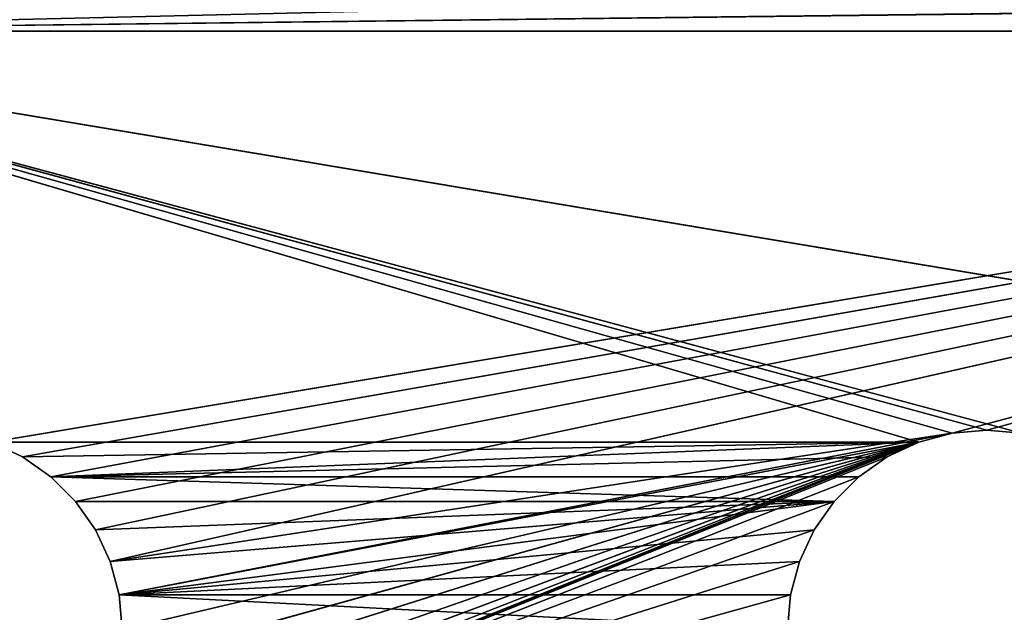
# Model space of a CAD drawing. Extents: x 0 to 22.2, y -49.5 to 1.2.
# Tile 16 of 23: x 3.7 to 11.1, y -7.4 to -2.9. Entities that reach past the tile are written whole.
import ezdxf

# ---------------------------------------------------------------- set-up
doc = ezdxf.new("R2010")
doc.units = 0
doc.header["$LTSCALE"] = 2.54
doc.layers.get('0').update_dxf_attribs({"color": 13, "linetype": 'CONTINUOUS'})

# ---------------------------------------------------------------- blocks, each defined once
blk = doc.blocks.new('GRUPA0_1')
at = {"color": 0}
for p, q in [((22, -2.7395, 68.4772), (0, -3, 68.5)), ((22, -2.7395, 68.4772), (0, -3, 68.5)), ((22, -3, 68.5), (0, -3, 68.5)), ((0, -3, 70), (22, -3, 70)), ((22, -3, 68.5), (0, -3, 68.5)), ((11, -6, 70), (0, -3, 70)), ((0, -3, 70), (10.7395, -6.0228, 70)), ((0, -3, 70), (10.7395, -6.0228, 70)), ((0, -3, 70), (10.487, -6.0905, 70)), ((11.2605, -6.0228, 70), (0, -3, 70)), ((11, -6, 70), (0, -3, 70)), ((11.2605, -6.0228, 70), (0, -3, 70)), ((18.487, -6.0905, 70), (0, -3, 70)), ((18.487, -6.0905, 70), (0, -3, 70)), ((0, -3, 70), (22, -3, 70)), ((0, -3, 70), (10.487, -6.0905, 70)), ((3.513, -6.0905, 68.5), (22, -3, 68.5)), ((3.513, -6.0905, 68.5), (22, -3, 68.5)), ((3.75, -6.201, 68.5), (22, -3, 68.5)), ((3.75, -6.201, 68.5), (22, -3, 68.5)), ((3.9642, -6.3509, 68.5), (22, -3, 68.5)), ((3.9642, -6.3509, 68.5), (22, -3, 68.5)), ((22, -3, 68.5), (4.1491, -6.5358, 68.5)), ((22, -3, 68.5), (4.1491, -6.5358, 68.5)), ((4.299, -6.75, 68.5), (22, -3, 68.5)), ((4.299, -6.75, 68.5), (22, -3, 68.5)), ((4.4095, -6.987, 68.5), (22, -3, 68.5)), ((4.4095, -6.987, 68.5), (22, -3, 68.5)), ((10.7395, -6.0228, 68.5), (22, -3, 68.5)), ((10.7395, -6.0228, 68.5), (22, -3, 68.5)), ((11, -6, 68.5), (22, -3, 68.5)), ((11, -6, 68.5), (22, -3, 68.5)), ((4.4095, -6.987, 68.5), (10.7395, -6.0228, 68.5)), ((4.4095, -6.987, 68.5), (10.7395, -6.0228, 68.5)), ((4.4772, -7.2395, 68.5), (10.7395, -6.0228, 68.5)), ((4.4772, -7.2395, 68.5), (10.7395, -6.0228, 68.5)), ((10.7395, -6.0228, 68.5), (10.487, -6.0905, 68.5)), ((10.487, -6.0905, 70), (10.7395, -6.0228, 70)), ((10.7395, -6.0228, 70), (10.487, -6.0905, 68.5)), ((10.7395, -6.0228, 68.5), (10.487, -6.0905, 68.5)), ((10.7395, -6.0228, 70), (10.487, -6.0905, 68.5)), ((10.487, -6.0905, 70), (10.7395, -6.0228, 70)), ((11, -6, 68.5), (10.7395, -6.0228, 68.5)), ((10.7395, -6.0228, 70), (11, -6, 70)), ((11, -6, 70), (10.7395, -6.0228, 68.5)), ((11, -6, 68.5), (10.7395, -6.0228, 68.5)), ((11, -6, 70), (10.7395, -6.0228, 68.5)), ((10.7395, -6.0228, 70), (11, -6, 70)), ((10.7395, -6.0228, 70), (10.7395, -6.0228, 68.5)), ((10.7395, -6.0228, 70), (10.7395, -6.0228, 68.5)), ((11.2605, -6.0228, 70), (11, -6, 68.5)), ((11, -6, 68.5), (11.2605, -6.0228, 68.5)), ((11.2605, -6.0228, 70), (11, -6, 68.5)), ((11.2605, -6.0228, 70), (11, -6, 70)), ((11, -6, 70), (11, -6, 68.5)), ((11, -6, 68.5), (11.2605, -6.0228, 68.5)), ((11.2605, -6.0228, 70), (11, -6, 70)), ((11, -6, 70), (11, -6, 68.5)), ((3.75, -6.201, 70), (3.513, -6.0905, 68.5)), ((3.513, -6.0905, 68.5), (3.75, -6.201, 68.5)), ((3.75, -6.201, 70), (3.513, -6.0905, 68.5)), ((3.75, -6.201, 70), (3.513, -6.0905, 70)), ((3.513, -6.0905, 68.5), (3.75, -6.201, 68.5)), ((10.487, -6.0905, 68.5), (3.513, -8.9095, 68.5)), ((10.487, -6.0905, 68.5), (3.513, -8.9095, 68.5)), ((3.513, -6.0905, 70), (10.487, -6.0905, 70)), ((3.513, -6.0905, 70), (10.487, -6.0905, 70)), ((3.75, -6.201, 70), (3.513, -6.0905, 70)), ((10.487, -6.0905, 68.5), (3.75, -8.799, 68.5)), ((10.487, -6.0905, 68.5), (3.75, -8.799, 68.5)), ((3.75, -6.201, 70), (10.487, -6.0905, 70)), ((3.75, -6.201, 70), (10.487, -6.0905, 70)), ((10.487, -6.0905, 68.5), (3.9642, -8.6491, 68.5)), ((10.487, -6.0905, 68.5), (3.9642, -8.6491, 68.5)), ((10.487, -6.0905, 70), (3.9642, -6.3509, 70)), ((10.487, -6.0905, 70), (3.9642, -6.3509, 70)), ((4.1491, -8.4642, 68.5), (10.487, -6.0905, 68.5)), ((4.1491, -8.4642, 68.5), (10.487, -6.0905, 68.5)), ((4.299, -8.25, 68.5), (10.487, -6.0905, 68.5)), ((4.299, -8.25, 68.5), (10.487, -6.0905, 68.5)), ((4.4095, -8.013, 68.5), (10.487, -6.0905, 68.5)), ((4.4095, -8.013, 68.5), (10.487, -6.0905, 68.5)), ((4.4772, -7.7605, 68.5), (10.487, -6.0905, 68.5)), ((4.4772, -7.7605, 68.5), (10.487, -6.0905, 68.5)), ((4.4772, -7.2395, 68.5), (10.487, -6.0905, 68.5)), ((4.4772, -7.2395, 68.5), (10.487, -6.0905, 68.5)), ((4.5, -7.5, 68.5), (10.487, -6.0905, 68.5)), ((4.5, -7.5, 68.5), (10.487, -6.0905, 68.5)), ((10.487, -6.0905, 68.5), (10.25, -6.201, 68.5)), ((10.25, -6.201, 70), (10.487, -6.0905, 70)), ((10.487, -6.0905, 70), (10.25, -6.201, 68.5)), ((10.487, -6.0905, 68.5), (10.25, -6.201, 68.5)), ((10.487, -6.0905, 70), (10.25, -6.201, 68.5)), ((10.25, -6.201, 70), (10.487, -6.0905, 70)), ((10.487, -6.0905, 70), (10.487, -6.0905, 68.5)), ((10.487, -6.0905, 70), (10.487, -6.0905, 68.5)), ((10.25, -6.201, 68.5), (3.513, -8.9095, 68.5)), ((10.25, -6.201, 68.5), (3.513, -8.9095, 68.5)), ((3.9642, -6.3509, 70), (3.75, -6.201, 68.5)), ((3.75, -6.201, 68.5), (3.9642, -6.3509, 68.5)), ((3.9642, -6.3509, 70), (3.75, -6.201, 68.5)), ((3.9642, -6.3509, 70), (3.75, -6.201, 70)), ((3.75, -6.201, 70), (3.75, -6.201, 68.5)), ((3.75, -6.201, 70), (3.75, -6.201, 68.5)), ((3.75, -6.201, 68.5), (3.9642, -6.3509, 68.5)), ((3.9642, -6.3509, 70), (3.75, -6.201, 70)), ((3.9642, -6.3509, 70), (10.25, -6.201, 70)), ((3.9642, -6.3509, 70), (10.25, -6.201, 70)), ((10.25, -6.201, 68.5), (10.0358, -6.3509, 68.5)), ((10.0358, -6.3509, 70), (10.25, -6.201, 70)), ((10.25, -6.201, 70), (10.0358, -6.3509, 68.5)), ((10.25, -6.201, 68.5), (10.0358, -6.3509, 68.5)), ((10.25, -6.201, 70), (10.0358, -6.3509, 68.5)), ((10.0358, -6.3509, 70), (10.25, -6.201, 70)), ((10.25, -6.201, 70), (10.25, -6.201, 68.5)), ((10.25, -6.201, 70), (10.25, -6.201, 68.5)), ((3.513, -8.9095, 68.5), (10.0358, -6.3509, 68.5)), ((3.513, -8.9095, 68.5), (10.0358, -6.3509, 68.5)), ((4.1491, -6.5358, 70), (3.9642, -6.3509, 68.5)), ((3.9642, -6.3509, 68.5), (4.1491, -6.5358, 68.5)), ((4.1491, -6.5358, 70), (3.9642, -6.3509, 68.5)), ((4.1491, -6.5358, 70), (3.9642, -6.3509, 70)), ((3.9642, -6.3509, 70), (3.9642, -6.3509, 68.5)), ((3.9642, -6.3509, 70), (3.9642, -6.3509, 68.5)), ((3.9642, -6.3509, 68.5), (4.1491, -6.5358, 68.5)), ((3.9642, -6.3509, 70), (10.0358, -6.3509, 70)), ((3.9642, -6.3509, 70), (10.0358, -6.3509, 70)), ((3.9642, -6.3509, 70), (9.8509, -6.5358, 70)), ((3.9642, -6.3509, 70), (9.8509, -6.5358, 70)), ((4.1491, -6.5358, 70), (3.9642, -6.3509, 70)), ((10.0358, -6.3509, 68.5), (9.8509, -6.5358, 68.5)), ((9.8509, -6.5358, 70), (10.0358, -6.3509, 70)), ((10.0358, -6.3509, 70), (9.8509, -6.5358, 68.5)), ((10.0358, -6.3509, 68.5), (9.8509, -6.5358, 68.5)), ((10.0358, -6.3509, 70), (9.8509, -6.5358, 68.5)), ((9.8509, -6.5358, 70), (10.0358, -6.3509, 70)), ((10.0358, -6.3509, 70), (10.0358, -6.3509, 68.5)), ((10.0358, -6.3509, 70), (10.0358, -6.3509, 68.5)), ((9.8509, -6.5358, 68.5), (3.513, -8.9095, 68.5)), ((9.8509, -6.5358, 68.5), (3.513, -8.9095, 68.5)), ((4.299, -6.75, 70), (4.1491, -6.5358, 68.5)), ((4.1491, -6.5358, 68.5), (4.299, -6.75, 68.5)), ((4.299, -6.75, 70), (4.1491, -6.5358, 68.5)), ((4.299, -6.75, 70), (4.1491, -6.5358, 70)), ((4.1491, -6.5358, 70), (4.1491, -6.5358, 68.5)), ((4.1491, -6.5358, 70), (4.1491, -6.5358, 68.5)), ((4.1491, -6.5358, 68.5), (4.299, -6.75, 68.5)), ((4.1491, -6.5358, 70), (9.8509, -6.5358, 70)), ((4.1491, -6.5358, 70), (9.8509, -6.5358, 70)), ((4.299, -6.75, 70), (4.1491, -6.5358, 70)), ((4.299, -6.75, 70), (9.8509, -6.5358, 70)), ((4.299, -6.75, 70), (9.8509, -6.5358, 70)), ((4.4095, -6.987, 70), (9.8509, -6.5358, 70)), ((4.4095, -6.987, 70), (9.8509, -6.5358, 70)), ((4.4772, -7.2395, 70), (9.8509, -6.5358, 70)), ((4.4772, -7.2395, 70), (9.8509, -6.5358, 70)), ((9.8509, -6.5358, 68.5), (9.701, -6.75, 68.5)), ((9.701, -6.75, 70), (9.8509, -6.5358, 70)), ((9.8509, -6.5358, 70), (9.701, -6.75, 68.5)), ((9.8509, -6.5358, 68.5), (9.701, -6.75, 68.5)), ((9.8509, -6.5358, 70), (9.701, -6.75, 68.5)), ((9.701, -6.75, 70), (9.8509, -6.5358, 70)), ((9.8509, -6.5358, 70), (9.8509, -6.5358, 68.5)), ((9.8509, -6.5358, 70), (9.8509, -6.5358, 68.5)), ((9.701, -6.75, 68.5), (3.513, -8.9095, 68.5)), ((9.701, -6.75, 68.5), (3.513, -8.9095, 68.5)), ((4.4095, -6.987, 70), (4.299, -6.75, 68.5)), ((4.299, -6.75, 68.5), (4.4095, -6.987, 68.5)), ((4.4095, -6.987, 70), (4.299, -6.75, 68.5)), ((4.4095, -6.987, 70), (4.299, -6.75, 70)), ((4.299, -6.75, 70), (4.299, -6.75, 68.5)), ((4.299, -6.75, 70), (4.299, -6.75, 68.5)), ((4.299, -6.75, 68.5), (4.4095, -6.987, 68.5)), ((4.4095, -6.987, 70), (4.299, -6.75, 70)), ((4.4772, -7.2395, 70), (9.701, -6.75, 70)), ((4.4772, -7.2395, 70), (9.701, -6.75, 70)), ((9.701, -6.75, 68.5), (9.5905, -6.987, 68.5)), ((9.5905, -6.987, 70), (9.701, -6.75, 70)), ((9.701, -6.75, 70), (9.5905, -6.987, 68.5)), ((9.701, -6.75, 68.5), (9.5905, -6.987, 68.5)), ((9.701, -6.75, 70), (9.5905, -6.987, 68.5)), ((9.5905, -6.987, 70), (9.701, -6.75, 70)), ((9.701, -6.75, 70), (9.701, -6.75, 68.5)), ((9.701, -6.75, 70), (9.701, -6.75, 68.5)), ((9.5905, -6.987, 68.5), (3.513, -8.9095, 68.5)), ((9.5905, -6.987, 68.5), (3.513, -8.9095, 68.5)), ((4.4772, -7.2395, 70), (4.4095, -6.987, 68.5)), ((4.4095, -6.987, 68.5), (4.4772, -7.2395, 68.5)), ((4.4772, -7.2395, 70), (4.4095, -6.987, 68.5)), ((4.4772, -7.2395, 70), (4.4095, -6.987, 70)), ((4.4095, -6.987, 70), (4.4095, -6.987, 68.5)), ((4.4095, -6.987, 70), (4.4095, -6.987, 68.5)), ((4.4095, -6.987, 68.5), (4.4772, -7.2395, 68.5)), ((4.4772, -7.2395, 70), (4.4095, -6.987, 70)), ((4.4772, -7.2395, 70), (9.5905, -6.987, 70)), ((4.4772, -7.2395, 70), (9.5905, -6.987, 70)), ((9.5905, -6.987, 68.5), (9.5228, -7.2395, 68.5)), ((9.5228, -7.2395, 70), (9.5905, -6.987, 70)), ((9.5905, -6.987, 70), (9.5228, -7.2395, 68.5)), ((9.5905, -6.987, 68.5), (9.5228, -7.2395, 68.5)), ((9.5905, -6.987, 70), (9.5228, -7.2395, 68.5)), ((9.5228, -7.2395, 70), (9.5905, -6.987, 70)), ((9.5905, -6.987, 70), (9.5905, -6.987, 68.5)), ((9.5905, -6.987, 70), (9.5905, -6.987, 68.5)), ((9.5228, -7.2395, 68.5), (3.513, -8.9095, 68.5)), ((9.5228, -7.2395, 68.5), (3.513, -8.9095, 68.5)), ((4.5, -7.5, 70), (4.4772, -7.2395, 68.5)), ((4.4772, -7.2395, 68.5), (4.5, -7.5, 68.5)), ((4.5, -7.5, 70), (4.4772, -7.2395, 68.5)), ((4.5, -7.5, 70), (4.4772, -7.2395, 70)), ((4.4772, -7.2395, 70), (4.4772, -7.2395, 68.5)), ((4.4772, -7.2395, 70), (4.4772, -7.2395, 68.5)), ((4.4772, -7.2395, 68.5), (4.5, -7.5, 68.5)), ((9.5, -7.5, 70), (4.4772, -7.2395, 70)), ((4.5, -7.5, 70), (4.4772, -7.2395, 70)), ((9.5, -7.5, 70), (4.4772, -7.2395, 70)), ((9.5228, -7.2395, 70), (4.4772, -7.2395, 70)), ((9.5228, -7.2395, 70), (4.4772, -7.2395, 70)), ((9.5228, -7.2395, 68.5), (9.5, -7.5, 68.5)), ((9.5, -7.5, 70), (9.5228, -7.2395, 70)), ((9.5228, -7.2395, 70), (9.5, -7.5, 68.5)), ((9.5228, -7.2395, 68.5), (9.5, -7.5, 68.5)), ((9.5228, -7.2395, 70), (9.5, -7.5, 68.5)), ((9.5, -7.5, 70), (9.5228, -7.2395, 70)), ((9.5228, -7.2395, 70), (9.5228, -7.2395, 68.5)), ((9.5228, -7.2395, 70), (9.5228, -7.2395, 68.5))]:
    blk.add_line(p, q, dxfattribs=at)
mesh = blk.add_polyface(dxfattribs=at)
corners = [(22, -2.4791, 69.9544), (0, -3, 70), (22, -3, 70)]
mesh.append_faces([[corners[k] for k in face] for face in [(0, 1, 2)]], dxfattribs={"color": 0})
mesh = blk.add_polyface(dxfattribs=at)
corners = [(22, -2.4791, 69.9544), (0, -2.4791, 69.9544), (0, -3, 70)]
mesh.append_faces([[corners[k] for k in face] for face in [(0, 1, 2)]], dxfattribs={"color": 0})
mesh = blk.add_polyface(dxfattribs=at)
corners = [(22, -2.7395, 68.4772), (0, -3, 68.5), (0, -2.7395, 68.4772)]
mesh.append_faces([[corners[k] for k in face] for face in [(0, 1, 2)]], dxfattribs={"color": 0})
mesh = blk.add_polyface(dxfattribs=at)
corners = [(22, -3, 68.5), (0, -3, 68.5), (22, -2.7395, 68.4772)]
mesh.append_faces([[corners[k] for k in face] for face in [(0, 1, 2)]], dxfattribs={"color": 0})
mesh = blk.add_polyface(dxfattribs=at)
corners = [(22, -3, 68.5), (3.513, -6.0905, 68.5), (0, -3, 68.5)]
mesh.append_faces([[corners[k] for k in face] for face in [(0, 1, 2)]], dxfattribs={"color": 0})
mesh = blk.add_polyface(dxfattribs=at)
corners = [(11, -6, 70), (0, -3, 70), (10.7395, -6.0228, 70)]
mesh.append_faces([[corners[k] for k in face] for face in [(0, 1, 2)]], dxfattribs={"color": 0})
mesh = blk.add_polyface(dxfattribs=at)
corners = [(10.7395, -6.0228, 70), (0, -3, 70), (10.487, -6.0905, 70)]
mesh.append_faces([[corners[k] for k in face] for face in [(0, 1, 2)]], dxfattribs={"color": 0})
mesh = blk.add_polyface(dxfattribs=at)
corners = [(11.2605, -6.0228, 70), (0, -3, 70), (11, -6, 70)]
mesh.append_faces([[corners[k] for k in face] for face in [(0, 1, 2)]], dxfattribs={"color": 0})
mesh = blk.add_polyface(dxfattribs=at)
corners = [(18.487, -6.0905, 70), (0, -3, 70), (11.2605, -6.0228, 70)]
mesh.append_faces([[corners[k] for k in face] for face in [(0, 1, 2)]], dxfattribs={"color": 0})
mesh = blk.add_polyface(dxfattribs=at)
corners = [(22, -3, 70), (0, -3, 70), (18.487, -6.0905, 70)]
mesh.append_faces([[corners[k] for k in face] for face in [(0, 1, 2)]], dxfattribs={"color": 0})
mesh = blk.add_polyface(dxfattribs=at)
corners = [(10.487, -6.0905, 70), (0, -3, 70), (3.513, -6.0905, 70)]
mesh.append_faces([[corners[k] for k in face] for face in [(0, 1, 2)]], dxfattribs={"color": 0})
mesh = blk.add_polyface(dxfattribs=at)
corners = [(22, -3, 68.5), (3.75, -6.201, 68.5), (3.513, -6.0905, 68.5)]
mesh.append_faces([[corners[k] for k in face] for face in [(0, 1, 2)]], dxfattribs={"color": 0})
mesh = blk.add_polyface(dxfattribs=at)
corners = [(22, -3, 68.5), (3.9642, -6.3509, 68.5), (3.75, -6.201, 68.5)]
mesh.append_faces([[corners[k] for k in face] for face in [(0, 1, 2)]], dxfattribs={"color": 0})
mesh = blk.add_polyface(dxfattribs=at)
corners = [(22, -3, 68.5), (4.1491, -6.5358, 68.5), (3.9642, -6.3509, 68.5)]
mesh.append_faces([[corners[k] for k in face] for face in [(0, 1, 2)]], dxfattribs={"color": 0})
mesh = blk.add_polyface(dxfattribs=at)
corners = [(22, -3, 68.5), (4.299, -6.75, 68.5), (4.1491, -6.5358, 68.5)]
mesh.append_faces([[corners[k] for k in face] for face in [(0, 1, 2)]], dxfattribs={"color": 0})
mesh = blk.add_polyface(dxfattribs=at)
corners = [(22, -3, 68.5), (4.4095, -6.987, 68.5), (4.299, -6.75, 68.5)]
mesh.append_faces([[corners[k] for k in face] for face in [(0, 1, 2)]], dxfattribs={"color": 0})
mesh = blk.add_polyface(dxfattribs=at)
corners = [(22, -3, 68.5), (10.7395, -6.0228, 68.5), (4.4095, -6.987, 68.5)]
mesh.append_faces([[corners[k] for k in face] for face in [(0, 1, 2)]], dxfattribs={"color": 0})
mesh = blk.add_polyface(dxfattribs=at)
corners = [(22, -3, 68.5), (11, -6, 68.5), (10.7395, -6.0228, 68.5)]
mesh.append_faces([[corners[k] for k in face] for face in [(0, 1, 2)]], dxfattribs={"color": 0})
mesh = blk.add_polyface(dxfattribs=at)
corners = [(22, -3, 68.5), (11.2605, -6.0228, 68.5), (11, -6, 68.5)]
mesh.append_faces([[corners[k] for k in face] for face in [(0, 1, 2)]], dxfattribs={"color": 0})
mesh = blk.add_polyface(dxfattribs=at)
corners = [(10.7395, -6.0228, 68.5), (4.4772, -7.2395, 68.5), (4.4095, -6.987, 68.5)]
mesh.append_faces([[corners[k] for k in face] for face in [(0, 1, 2)]], dxfattribs={"color": 0})
mesh = blk.add_polyface(dxfattribs=at)
corners = [(10.7395, -6.0228, 68.5), (10.487, -6.0905, 68.5), (4.4772, -7.2395, 68.5)]
mesh.append_faces([[corners[k] for k in face] for face in [(0, 1, 2)]], dxfattribs={"color": 0})
mesh = blk.add_polyface(dxfattribs=at)
corners = [(10.7395, -6.0228, 70), (10.487, -6.0905, 68.5), (10.7395, -6.0228, 68.5)]
mesh.append_faces([[corners[k] for k in face] for face in [(0, 1, 2)]], dxfattribs={"color": 0})
mesh = blk.add_polyface(dxfattribs=at)
corners = [(10.487, -6.0905, 70), (10.487, -6.0905, 68.5), (10.7395, -6.0228, 70)]
mesh.append_faces([[corners[k] for k in face] for face in [(0, 1, 2)]], dxfattribs={"color": 0})
mesh = blk.add_polyface(dxfattribs=at)
corners = [(11, -6, 70), (10.7395, -6.0228, 68.5), (11, -6, 68.5)]
mesh.append_faces([[corners[k] for k in face] for face in [(0, 1, 2)]], dxfattribs={"color": 0})
mesh = blk.add_polyface(dxfattribs=at)
corners = [(10.7395, -6.0228, 70), (10.7395, -6.0228, 68.5), (11, -6, 70)]
mesh.append_faces([[corners[k] for k in face] for face in [(0, 1, 2)]], dxfattribs={"color": 0})
mesh = blk.add_polyface(dxfattribs=at)
corners = [(11.2605, -6.0228, 70), (11, -6, 68.5), (11.2605, -6.0228, 68.5)]
mesh.append_faces([[corners[k] for k in face] for face in [(0, 1, 2)]], dxfattribs={"color": 0})
mesh = blk.add_polyface(dxfattribs=at)
corners = [(11, -6, 70), (11, -6, 68.5), (11.2605, -6.0228, 70)]
mesh.append_faces([[corners[k] for k in face] for face in [(0, 1, 2)]], dxfattribs={"color": 0})
mesh = blk.add_polyface(dxfattribs=at)
corners = [(3.75, -6.201, 70), (3.513, -6.0905, 68.5), (3.75, -6.201, 68.5)]
mesh.append_faces([[corners[k] for k in face] for face in [(0, 1, 2)]], dxfattribs={"color": 0})
mesh = blk.add_polyface(dxfattribs=at)
corners = [(3.513, -6.0905, 70), (3.513, -6.0905, 68.5), (3.75, -6.201, 70)]
mesh.append_faces([[corners[k] for k in face] for face in [(0, 1, 2)]], dxfattribs={"color": 0})
mesh = blk.add_polyface(dxfattribs=at)
corners = [(10.487, -6.0905, 68.5), (3.513, -8.9095, 68.5), (3.75, -8.799, 68.5)]
mesh.append_faces([[corners[k] for k in face] for face in [(0, 1, 2)]], dxfattribs={"color": 0})
mesh = blk.add_polyface(dxfattribs=at)
corners = [(10.487, -6.0905, 68.5), (10.25, -6.201, 68.5), (3.513, -8.9095, 68.5)]
mesh.append_faces([[corners[k] for k in face] for face in [(0, 1, 2)]], dxfattribs={"color": 0})
mesh = blk.add_polyface(dxfattribs=at)
corners = [(10.487, -6.0905, 70), (3.513, -6.0905, 70), (3.75, -6.201, 70)]
mesh.append_faces([[corners[k] for k in face] for face in [(0, 1, 2)]], dxfattribs={"color": 0})
mesh = blk.add_polyface(dxfattribs=at)
corners = [(10.487, -6.0905, 68.5), (3.75, -8.799, 68.5), (3.9642, -8.6491, 68.5)]
mesh.append_faces([[corners[k] for k in face] for face in [(0, 1, 2)]], dxfattribs={"color": 0})
mesh = blk.add_polyface(dxfattribs=at)
corners = [(10.487, -6.0905, 70), (3.75, -6.201, 70), (3.9642, -6.3509, 70)]
mesh.append_faces([[corners[k] for k in face] for face in [(0, 1, 2)]], dxfattribs={"color": 0})
mesh = blk.add_polyface(dxfattribs=at)
corners = [(10.487, -6.0905, 68.5), (3.9642, -8.6491, 68.5), (4.1491, -8.4642, 68.5)]
mesh.append_faces([[corners[k] for k in face] for face in [(0, 1, 2)]], dxfattribs={"color": 0})
mesh = blk.add_polyface(dxfattribs=at)
corners = [(10.487, -6.0905, 70), (3.9642, -6.3509, 70), (10.25, -6.201, 70)]
mesh.append_faces([[corners[k] for k in face] for face in [(0, 1, 2)]], dxfattribs={"color": 0})
mesh = blk.add_polyface(dxfattribs=at)
corners = [(10.487, -6.0905, 68.5), (4.1491, -8.4642, 68.5), (4.299, -8.25, 68.5)]
mesh.append_faces([[corners[k] for k in face] for face in [(0, 1, 2)]], dxfattribs={"color": 0})
mesh = blk.add_polyface(dxfattribs=at)
corners = [(10.487, -6.0905, 68.5), (4.299, -8.25, 68.5), (4.4095, -8.013, 68.5)]
mesh.append_faces([[corners[k] for k in face] for face in [(0, 1, 2)]], dxfattribs={"color": 0})
mesh = blk.add_polyface(dxfattribs=at)
corners = [(10.487, -6.0905, 68.5), (4.4095, -8.013, 68.5), (4.4772, -7.7605, 68.5)]
mesh.append_faces([[corners[k] for k in face] for face in [(0, 1, 2)]], dxfattribs={"color": 0})
mesh = blk.add_polyface(dxfattribs=at)
corners = [(10.487, -6.0905, 68.5), (4.4772, -7.7605, 68.5), (4.5, -7.5, 68.5)]
mesh.append_faces([[corners[k] for k in face] for face in [(0, 1, 2)]], dxfattribs={"color": 0})
mesh = blk.add_polyface(dxfattribs=at)
corners = [(10.487, -6.0905, 68.5), (4.5, -7.5, 68.5), (4.4772, -7.2395, 68.5)]
mesh.append_faces([[corners[k] for k in face] for face in [(0, 1, 2)]], dxfattribs={"color": 0})
mesh = blk.add_polyface(dxfattribs=at)
corners = [(10.487, -6.0905, 70), (10.25, -6.201, 68.5), (10.487, -6.0905, 68.5)]
mesh.append_faces([[corners[k] for k in face] for face in [(0, 1, 2)]], dxfattribs={"color": 0})
mesh = blk.add_polyface(dxfattribs=at)
corners = [(10.25, -6.201, 70), (10.25, -6.201, 68.5), (10.487, -6.0905, 70)]
mesh.append_faces([[corners[k] for k in face] for face in [(0, 1, 2)]], dxfattribs={"color": 0})
mesh = blk.add_polyface(dxfattribs=at)
corners = [(10.25, -6.201, 68.5), (10.0358, -6.3509, 68.5), (3.513, -8.9095, 68.5)]
mesh.append_faces([[corners[k] for k in face] for face in [(0, 1, 2)]], dxfattribs={"color": 0})
mesh = blk.add_polyface(dxfattribs=at)
corners = [(3.9642, -6.3509, 70), (3.75, -6.201, 68.5), (3.9642, -6.3509, 68.5)]
mesh.append_faces([[corners[k] for k in face] for face in [(0, 1, 2)]], dxfattribs={"color": 0})
mesh = blk.add_polyface(dxfattribs=at)
corners = [(3.75, -6.201, 70), (3.75, -6.201, 68.5), (3.9642, -6.3509, 70)]
mesh.append_faces([[corners[k] for k in face] for face in [(0, 1, 2)]], dxfattribs={"color": 0})
mesh = blk.add_polyface(dxfattribs=at)
corners = [(10.25, -6.201, 70), (3.9642, -6.3509, 70), (10.0358, -6.3509, 70)]
mesh.append_faces([[corners[k] for k in face] for face in [(0, 1, 2)]], dxfattribs={"color": 0})
mesh = blk.add_polyface(dxfattribs=at)
corners = [(10.25, -6.201, 70), (10.0358, -6.3509, 68.5), (10.25, -6.201, 68.5)]
mesh.append_faces([[corners[k] for k in face] for face in [(0, 1, 2)]], dxfattribs={"color": 0})
mesh = blk.add_polyface(dxfattribs=at)
corners = [(10.0358, -6.3509, 70), (10.0358, -6.3509, 68.5), (10.25, -6.201, 70)]
mesh.append_faces([[corners[k] for k in face] for face in [(0, 1, 2)]], dxfattribs={"color": 0})
mesh = blk.add_polyface(dxfattribs=at)
corners = [(10.0358, -6.3509, 68.5), (9.8509, -6.5358, 68.5), (3.513, -8.9095, 68.5)]
mesh.append_faces([[corners[k] for k in face] for face in [(0, 1, 2)]], dxfattribs={"color": 0})
mesh = blk.add_polyface(dxfattribs=at)
corners = [(3.9642, -6.3509, 68.5), (4.1491, -6.5358, 68.5), (4.1491, -6.5358, 70)]
mesh.append_faces([[corners[k] for k in face] for face in [(0, 1, 2)]], dxfattribs={"color": 0})
mesh = blk.add_polyface(dxfattribs=at)
corners = [(3.9642, -6.3509, 68.5), (4.1491, -6.5358, 70), (3.9642, -6.3509, 70)]
mesh.append_faces([[corners[k] for k in face] for face in [(0, 1, 2)]], dxfattribs={"color": 0})
mesh = blk.add_polyface(dxfattribs=at)
corners = [(10.0358, -6.3509, 70), (3.9642, -6.3509, 70), (9.8509, -6.5358, 70)]
mesh.append_faces([[corners[k] for k in face] for face in [(0, 1, 2)]], dxfattribs={"color": 0})
mesh = blk.add_polyface(dxfattribs=at)
corners = [(9.8509, -6.5358, 70), (3.9642, -6.3509, 70), (4.1491, -6.5358, 70)]
mesh.append_faces([[corners[k] for k in face] for face in [(0, 1, 2)]], dxfattribs={"color": 0})
mesh = blk.add_polyface(dxfattribs=at)
corners = [(10.0358, -6.3509, 70), (9.8509, -6.5358, 68.5), (10.0358, -6.3509, 68.5)]
mesh.append_faces([[corners[k] for k in face] for face in [(0, 1, 2)]], dxfattribs={"color": 0})
mesh = blk.add_polyface(dxfattribs=at)
corners = [(10.0358, -6.3509, 70), (9.8509, -6.5358, 70), (9.8509, -6.5358, 68.5)]
mesh.append_faces([[corners[k] for k in face] for face in [(0, 1, 2)]], dxfattribs={"color": 0})
mesh = blk.add_polyface(dxfattribs=at)
corners = [(9.8509, -6.5358, 68.5), (9.701, -6.75, 68.5), (3.513, -8.9095, 68.5)]
mesh.append_faces([[corners[k] for k in face] for face in [(0, 1, 2)]], dxfattribs={"color": 0})
mesh = blk.add_polyface(dxfattribs=at)
corners = [(4.1491, -6.5358, 68.5), (4.299, -6.75, 68.5), (4.299, -6.75, 70)]
mesh.append_faces([[corners[k] for k in face] for face in [(0, 1, 2)]], dxfattribs={"color": 0})
mesh = blk.add_polyface(dxfattribs=at)
corners = [(4.1491, -6.5358, 68.5), (4.299, -6.75, 70), (4.1491, -6.5358, 70)]
mesh.append_faces([[corners[k] for k in face] for face in [(0, 1, 2)]], dxfattribs={"color": 0})
mesh = blk.add_polyface(dxfattribs=at)
corners = [(9.8509, -6.5358, 70), (4.1491, -6.5358, 70), (4.299, -6.75, 70)]
mesh.append_faces([[corners[k] for k in face] for face in [(0, 1, 2)]], dxfattribs={"color": 0})
mesh = blk.add_polyface(dxfattribs=at)
corners = [(9.8509, -6.5358, 70), (4.299, -6.75, 70), (4.4095, -6.987, 70)]
mesh.append_faces([[corners[k] for k in face] for face in [(0, 1, 2)]], dxfattribs={"color": 0})
mesh = blk.add_polyface(dxfattribs=at)
corners = [(9.8509, -6.5358, 70), (4.4095, -6.987, 70), (4.4772, -7.2395, 70)]
mesh.append_faces([[corners[k] for k in face] for face in [(0, 1, 2)]], dxfattribs={"color": 0})
mesh = blk.add_polyface(dxfattribs=at)
corners = [(9.8509, -6.5358, 70), (4.4772, -7.2395, 70), (9.701, -6.75, 70)]
mesh.append_faces([[corners[k] for k in face] for face in [(0, 1, 2)]], dxfattribs={"color": 0})
mesh = blk.add_polyface(dxfattribs=at)
corners = [(9.8509, -6.5358, 70), (9.701, -6.75, 68.5), (9.8509, -6.5358, 68.5)]
mesh.append_faces([[corners[k] for k in face] for face in [(0, 1, 2)]], dxfattribs={"color": 0})
mesh = blk.add_polyface(dxfattribs=at)
corners = [(9.8509, -6.5358, 70), (9.701, -6.75, 70), (9.701, -6.75, 68.5)]
mesh.append_faces([[corners[k] for k in face] for face in [(0, 1, 2)]], dxfattribs={"color": 0})
mesh = blk.add_polyface(dxfattribs=at)
corners = [(9.701, -6.75, 68.5), (9.5905, -6.987, 68.5), (3.513, -8.9095, 68.5)]
mesh.append_faces([[corners[k] for k in face] for face in [(0, 1, 2)]], dxfattribs={"color": 0})
mesh = blk.add_polyface(dxfattribs=at)
corners = [(4.299, -6.75, 68.5), (4.4095, -6.987, 68.5), (4.4095, -6.987, 70)]
mesh.append_faces([[corners[k] for k in face] for face in [(0, 1, 2)]], dxfattribs={"color": 0})
mesh = blk.add_polyface(dxfattribs=at)
corners = [(4.299, -6.75, 68.5), (4.4095, -6.987, 70), (4.299, -6.75, 70)]
mesh.append_faces([[corners[k] for k in face] for face in [(0, 1, 2)]], dxfattribs={"color": 0})
mesh = blk.add_polyface(dxfattribs=at)
corners = [(9.701, -6.75, 70), (4.4772, -7.2395, 70), (9.5905, -6.987, 70)]
mesh.append_faces([[corners[k] for k in face] for face in [(0, 1, 2)]], dxfattribs={"color": 0})
mesh = blk.add_polyface(dxfattribs=at)
corners = [(9.701, -6.75, 70), (9.5905, -6.987, 68.5), (9.701, -6.75, 68.5)]
mesh.append_faces([[corners[k] for k in face] for face in [(0, 1, 2)]], dxfattribs={"color": 0})
mesh = blk.add_polyface(dxfattribs=at)
corners = [(9.701, -6.75, 70), (9.5905, -6.987, 70), (9.5905, -6.987, 68.5)]
mesh.append_faces([[corners[k] for k in face] for face in [(0, 1, 2)]], dxfattribs={"color": 0})
mesh = blk.add_polyface(dxfattribs=at)
corners = [(9.5905, -6.987, 68.5), (9.5228, -7.2395, 68.5), (3.513, -8.9095, 68.5)]
mesh.append_faces([[corners[k] for k in face] for face in [(0, 1, 2)]], dxfattribs={"color": 0})
mesh = blk.add_polyface(dxfattribs=at)
corners = [(4.4095, -6.987, 68.5), (4.4772, -7.2395, 68.5), (4.4772, -7.2395, 70)]
mesh.append_faces([[corners[k] for k in face] for face in [(0, 1, 2)]], dxfattribs={"color": 0})
mesh = blk.add_polyface(dxfattribs=at)
corners = [(4.4095, -6.987, 68.5), (4.4772, -7.2395, 70), (4.4095, -6.987, 70)]
mesh.append_faces([[corners[k] for k in face] for face in [(0, 1, 2)]], dxfattribs={"color": 0})
mesh = blk.add_polyface(dxfattribs=at)
corners = [(9.5905, -6.987, 70), (4.4772, -7.2395, 70), (9.5228, -7.2395, 70)]
mesh.append_faces([[corners[k] for k in face] for face in [(0, 1, 2)]], dxfattribs={"color": 0})
mesh = blk.add_polyface(dxfattribs=at)
corners = [(9.5905, -6.987, 70), (9.5228, -7.2395, 68.5), (9.5905, -6.987, 68.5)]
mesh.append_faces([[corners[k] for k in face] for face in [(0, 1, 2)]], dxfattribs={"color": 0})
mesh = blk.add_polyface(dxfattribs=at)
corners = [(9.5905, -6.987, 70), (9.5228, -7.2395, 70), (9.5228, -7.2395, 68.5)]
mesh.append_faces([[corners[k] for k in face] for face in [(0, 1, 2)]], dxfattribs={"color": 0})
mesh = blk.add_polyface(dxfattribs=at)
corners = [(9.5228, -7.2395, 68.5), (9.5, -7.5, 68.5), (3.513, -8.9095, 68.5)]
mesh.append_faces([[corners[k] for k in face] for face in [(0, 1, 2)]], dxfattribs={"color": 0})
mesh = blk.add_polyface(dxfattribs=at)
corners = [(4.4772, -7.2395, 68.5), (4.5, -7.5, 68.5), (4.5, -7.5, 70)]
mesh.append_faces([[corners[k] for k in face] for face in [(0, 1, 2)]], dxfattribs={"color": 0})
mesh = blk.add_polyface(dxfattribs=at)
corners = [(4.4772, -7.2395, 68.5), (4.5, -7.5, 70), (4.4772, -7.2395, 70)]
mesh.append_faces([[corners[k] for k in face] for face in [(0, 1, 2)]], dxfattribs={"color": 0})
mesh = blk.add_polyface(dxfattribs=at)
corners = [(9.5, -7.5, 70), (4.4772, -7.2395, 70), (4.5, -7.5, 70)]
mesh.append_faces([[corners[k] for k in face] for face in [(0, 1, 2)]], dxfattribs={"color": 0})
mesh = blk.add_polyface(dxfattribs=at)
corners = [(9.5228, -7.2395, 70), (4.4772, -7.2395, 70), (9.5, -7.5, 70)]
mesh.append_faces([[corners[k] for k in face] for face in [(0, 1, 2)]], dxfattribs={"color": 0})
mesh = blk.add_polyface(dxfattribs=at)
corners = [(9.5228, -7.2395, 70), (9.5, -7.5, 68.5), (9.5228, -7.2395, 68.5)]
mesh.append_faces([[corners[k] for k in face] for face in [(0, 1, 2)]], dxfattribs={"color": 0})
mesh = blk.add_polyface(dxfattribs=at)
corners = [(9.5228, -7.2395, 70), (9.5, -7.5, 70), (9.5, -7.5, 68.5)]
mesh.append_faces([[corners[k] for k in face] for face in [(0, 1, 2)]], dxfattribs={"color": 0})

msp = doc.modelspace()

# ---------------------------------------------------------------- block references
at = {"color": 0}
msp.add_blockref('GRUPA0_1', (0, 0), dxfattribs=at)

doc.saveas('drawing.dxf')
